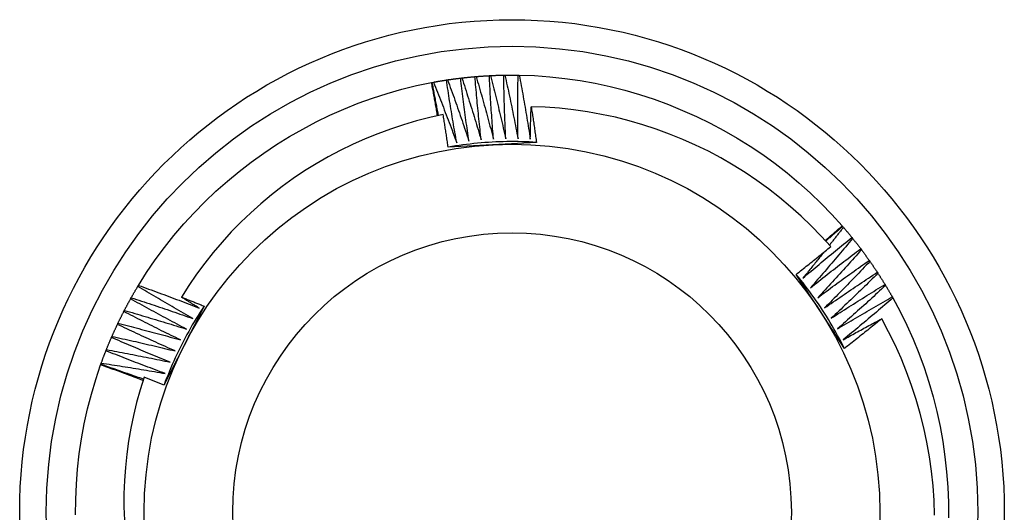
# Model space of a CAD drawing. Header units: inches. Extents: x 3 to 173, y 3 to 113.
# Tile 16 of 59: x 96.564 to 96.913, y 46.219 to 46.393. Entities that reach past the tile are written whole.
import ezdxf

# ---------------------------------------------------------------- set-up
doc = ezdxf.new("R2010")
doc.units = ezdxf.units.IN
doc.header["$LTSCALE"] = 10.4
doc.header["$MEASUREMENT"] = 0
doc.layers.add('Visible Edges(ANSI)', color=7, linetype='Continuous', lineweight=25)
doc.layers.add('Visible Tangent Edges(ANSI)', color=7, linetype='Continuous', lineweight=25)

msp = doc.modelspace()

# ---------------------------------------------------------------- linework, layer by layer
at = {"layer": 'Visible Edges(ANSI)'}
for p, q in [((96.73059, 46.37363), (96.731, 46.37365)), ((96.73568, 46.37381), (96.73609, 46.37382)), ((96.74077, 46.37382), (96.74118, 46.37382)), ((96.71014, 46.37119), (96.71039, 46.37124)), ((96.71039, 46.37124), (96.71079, 46.37132)), ((96.71541, 46.37209), (96.71582, 46.37215)), ((96.72045, 46.37277), (96.72086, 46.37282)), ((96.72551, 46.37328), (96.72592, 46.37332)), ((96.73172, 46.3492), (96.716, 46.34835)), ((96.74727, 46.35003), (96.73172, 46.3492)), ((96.85541, 46.32051), (96.85558, 46.32032)), ((96.85558, 46.32032), (96.85585, 46.32001)), ((96.85885, 46.31642), (96.8591, 46.3161)), ((96.86198, 46.31241), (96.86223, 46.31208)), ((96.86498, 46.3083), (96.86521, 46.30796)), ((96.86784, 46.30409), (96.86807, 46.30374)), ((96.84771, 46.29018), (96.83912, 46.30337)), ((96.60625, 46.29913), (96.60646, 46.29948)), ((96.87056, 46.29979), (96.87078, 46.29944)), ((96.60369, 46.29473), (96.60389, 46.29509)), ((96.87314, 46.2954), (96.87334, 46.29504)), ((96.60128, 46.29025), (96.60147, 46.29062)), ((96.62967, 46.29214), (96.62262, 46.27825)), ((96.8562, 46.27713), (96.84771, 46.29018)), ((96.59902, 46.28569), (96.5992, 46.28606)), ((96.59691, 46.28106), (96.59707, 46.28144)), ((96.59495, 46.27637), (96.5951, 46.27675)), ((96.62262, 46.27825), (96.61549, 46.26422)), ((96.59306, 46.27137), (96.59315, 46.2716)), ((96.59315, 46.27161), (96.59329, 46.27199))]:
    msp.add_line(p, q, dxfattribs=at)
at = {"layer": 'Visible Edges(ANSI)', "flags": 128}
for points in [[(96.72592, 46.37332), (96.72612, 46.37333), (96.72631, 46.37335), (96.72651, 46.37337), (96.7267, 46.37338), (96.7269, 46.3734), (96.72709, 46.37341), (96.72728, 46.37342), (96.72748, 46.37344), (96.72767, 46.37345), (96.72787, 46.37347), (96.72806, 46.37348), (96.72826, 46.37349), (96.72845, 46.3735), (96.72865, 46.37352), (96.72884, 46.37353), (96.72903, 46.37354), (96.72923, 46.37355), (96.72942, 46.37356), (96.72962, 46.37358), (96.72981, 46.37359), (96.73001, 46.3736), (96.7302, 46.37361), (96.7304, 46.37362), (96.73059, 46.37363)], [(96.73204, 46.35119), (96.73196, 46.35212), (96.73189, 46.35306), (96.73182, 46.35399), (96.73175, 46.35493), (96.73168, 46.35586), (96.73161, 46.3568), (96.73155, 46.35773), (96.73148, 46.35866), (96.73142, 46.3596), (96.73135, 46.36053), (96.73129, 46.36147), (96.73123, 46.3624), (96.73117, 46.36334), (96.73111, 46.36427), (96.73105, 46.36521), (96.731, 46.36614), (96.73094, 46.36708), (96.73089, 46.36802), (96.73084, 46.36895), (96.73079, 46.36989), (96.73074, 46.37082), (96.73069, 46.37176), (96.73064, 46.3727), (96.73059, 46.37363)], [(96.731, 46.37365), (96.7312, 46.37366), (96.73139, 46.37367), (96.73159, 46.37368), (96.73178, 46.37369), (96.73198, 46.3737), (96.73217, 46.37371), (96.73237, 46.37371), (96.73256, 46.37372), (96.73276, 46.37373), (96.73295, 46.37374), (96.73314, 46.37374), (96.73334, 46.37375), (96.73353, 46.37376), (96.73373, 46.37376), (96.73392, 46.37377), (96.73412, 46.37377), (96.73431, 46.37378), (96.73451, 46.37378), (96.7347, 46.37379), (96.7349, 46.37379), (96.73509, 46.3738), (96.73529, 46.3738), (96.73548, 46.3738), (96.73568, 46.37381)], [(96.731, 46.37365), (96.73124, 46.37273), (96.73148, 46.3718), (96.73171, 46.37087), (96.73195, 46.36995), (96.73218, 46.36902), (96.73241, 46.36809), (96.73264, 46.36716), (96.73287, 46.36623), (96.7331, 46.36531), (96.73333, 46.36438), (96.73355, 46.36345), (96.73378, 46.36252), (96.734, 46.36159), (96.73422, 46.36066), (96.73444, 46.35973), (96.73466, 46.3588), (96.73488, 46.35786), (96.7351, 46.35693), (96.73532, 46.356), (96.73553, 46.35507), (96.73575, 46.35414), (96.73596, 46.3532), (96.73617, 46.35227), (96.73638, 46.35134)], [(96.73638, 46.35134), (96.73634, 46.35227), (96.7363, 46.35321), (96.73626, 46.35414), (96.73622, 46.35508), (96.73618, 46.35602), (96.73614, 46.35695), (96.73611, 46.35789), (96.73607, 46.35882), (96.73604, 46.35976), (96.73601, 46.3607), (96.73598, 46.36163), (96.73595, 46.36257), (96.73592, 46.36351), (96.73589, 46.36444), (96.73586, 46.36538), (96.73584, 46.36632), (96.73581, 46.36725), (96.73579, 46.36819), (96.73577, 46.36913), (96.73575, 46.37006), (96.73573, 46.371), (96.73571, 46.37194), (96.73569, 46.37287), (96.73568, 46.37381)], [(96.73609, 46.37382), (96.73628, 46.37382), (96.73648, 46.37382), (96.73667, 46.37383), (96.73687, 46.37383), (96.73706, 46.37383), (96.73726, 46.37383), (96.73745, 46.37383), (96.73765, 46.37384), (96.73784, 46.37384), (96.73804, 46.37384), (96.73823, 46.37384), (96.73843, 46.37384), (96.73862, 46.37384), (96.73882, 46.37384), (96.73901, 46.37384), (96.73921, 46.37384), (96.7394, 46.37384), (96.7396, 46.37383), (96.73979, 46.37383), (96.73999, 46.37383), (96.74018, 46.37383), (96.74038, 46.37383), (96.74057, 46.37382), (96.74077, 46.37382)], [(96.73609, 46.37382), (96.7363, 46.37289), (96.7365, 46.37195), (96.73671, 46.37102), (96.73691, 46.37008), (96.73711, 46.36915), (96.73731, 46.36821), (96.73751, 46.36728), (96.73771, 46.36634), (96.73791, 46.36541), (96.73811, 46.36447), (96.7383, 46.36354), (96.73849, 46.3626), (96.73869, 46.36166), (96.73888, 46.36072), (96.73907, 46.35979), (96.73926, 46.35885), (96.73945, 46.35791), (96.73963, 46.35697), (96.73982, 46.35603), (96.74001, 46.3551), (96.74019, 46.35416), (96.74037, 46.35322), (96.74055, 46.35228), (96.74073, 46.35134)], [(96.74073, 46.35134), (96.74072, 46.35227), (96.74071, 46.35321), (96.7407, 46.35415), (96.74069, 46.35508), (96.74068, 46.35602), (96.74068, 46.35696), (96.74067, 46.35789), (96.74067, 46.35883), (96.74067, 46.35977), (96.74066, 46.36071), (96.74066, 46.36164), (96.74066, 46.36258), (96.74067, 46.36352), (96.74067, 46.36445), (96.74067, 46.36539), (96.74068, 46.36633), (96.74069, 46.36726), (96.74069, 46.3682), (96.7407, 46.36914), (96.74071, 46.37008), (96.74072, 46.37101), (96.74074, 46.37195), (96.74075, 46.37289), (96.74077, 46.37382)], [(96.74118, 46.37382), (96.74658, 46.37363), (96.75198, 46.37324), (96.75735, 46.37266), (96.7627, 46.37189), (96.76802, 46.37093), (96.7733, 46.36978), (96.77854, 46.36846), (96.78373, 46.36695), (96.78887, 46.36526), (96.79394, 46.3634), (96.79895, 46.36136), (96.80389, 46.35916), (96.80875, 46.35679), (96.81353, 46.35426), (96.81822, 46.35156), (96.82281, 46.34871), (96.82731, 46.3457), (96.83169, 46.34254), (96.83596, 46.33923), (96.84011, 46.33577), (96.84414, 46.33216), (96.84804, 46.32842), (96.8518, 46.32453), (96.85542, 46.32051)], [(96.74118, 46.37382), (96.74135, 46.37288), (96.74153, 46.37194), (96.7417, 46.371), (96.74188, 46.37006), (96.74205, 46.36912), (96.74222, 46.36818), (96.74239, 46.36723), (96.74255, 46.36629), (96.74272, 46.36535), (96.74289, 46.36441), (96.74305, 46.36347), (96.74321, 46.36252), (96.74338, 46.36158), (96.74354, 46.36064), (96.7437, 46.3597), (96.74385, 46.35875), (96.74401, 46.35781), (96.74417, 46.35686), (96.74432, 46.35592), (96.74448, 46.35498), (96.74463, 46.35403), (96.74478, 46.35309), (96.74493, 46.35214), (96.74508, 46.3512)], [(96.60646, 46.29948), (96.60936, 46.30405), (96.61241, 46.30851), (96.61562, 46.31286), (96.61899, 46.31709), (96.6225, 46.32119), (96.62616, 46.32518), (96.62995, 46.32903), (96.63387, 46.33275), (96.63792, 46.33633), (96.64209, 46.33977), (96.64638, 46.34307), (96.65077, 46.34622), (96.65527, 46.34923), (96.65987, 46.35207), (96.66457, 46.35476), (96.66935, 46.35728), (96.67421, 46.35964), (96.67915, 46.36183), (96.68417, 46.36385), (96.68925, 46.36569), (96.69439, 46.36734), (96.69959, 46.36882), (96.70484, 46.3701), (96.71014, 46.3712)], [(96.71228, 46.35943), (96.71219, 46.35992), (96.71211, 46.36042), (96.71202, 46.36091), (96.71194, 46.3614), (96.71185, 46.36189), (96.71176, 46.36238), (96.71168, 46.36287), (96.71159, 46.36336), (96.7115, 46.36385), (96.71141, 46.36434), (96.71132, 46.36483), (96.71123, 46.36532), (96.71115, 46.36581), (96.71106, 46.3663), (96.71097, 46.36679), (96.71088, 46.36728), (96.71078, 46.36777), (96.71069, 46.36826), (96.7106, 46.36875), (96.71051, 46.36924), (96.71042, 46.36973), (96.71033, 46.37022), (96.71023, 46.37071), (96.71014, 46.3712)], [(96.71263, 46.35951), (96.71254, 46.36), (96.71244, 46.36049), (96.71234, 46.36097), (96.71225, 46.36146), (96.71215, 46.36195), (96.71205, 46.36244), (96.71196, 46.36293), (96.71186, 46.36342), (96.71177, 46.3639), (96.71168, 46.36439), (96.71158, 46.36488), (96.71149, 46.36537), (96.71139, 46.36586), (96.7113, 46.36635), (96.71121, 46.36684), (96.71112, 46.36733), (96.71103, 46.36782), (96.71093, 46.36831), (96.71084, 46.3688), (96.71075, 46.36928), (96.71066, 46.36977), (96.71057, 46.37026), (96.71048, 46.37075), (96.71039, 46.37124)], [(96.71079, 46.37132), (96.71099, 46.37135), (96.71118, 46.37139), (96.71137, 46.37142), (96.71156, 46.37146), (96.71175, 46.37149), (96.71195, 46.37152), (96.71214, 46.37156), (96.71233, 46.37159), (96.71252, 46.37162), (96.71271, 46.37166), (96.71291, 46.37169), (96.7131, 46.37172), (96.71329, 46.37175), (96.71348, 46.37178), (96.71368, 46.37181), (96.71387, 46.37185), (96.71406, 46.37188), (96.71425, 46.37191), (96.71445, 46.37194), (96.71464, 46.37197), (96.71483, 46.372), (96.71502, 46.37203), (96.71522, 46.37206), (96.71541, 46.37209)], [(96.71079, 46.37132), (96.71115, 46.37043), (96.71151, 46.36954), (96.71186, 46.36866), (96.71222, 46.36777), (96.71257, 46.36688), (96.71292, 46.36599), (96.71327, 46.3651), (96.71362, 46.36421), (96.71397, 46.36332), (96.71432, 46.36243), (96.71466, 46.36154), (96.71501, 46.36064), (96.71535, 46.35975), (96.71569, 46.35886), (96.71603, 46.35796), (96.71638, 46.35707), (96.71671, 46.35618), (96.71705, 46.35528), (96.71739, 46.35438), (96.71773, 46.35349), (96.71806, 46.35259), (96.7184, 46.3517), (96.71873, 46.3508), (96.71906, 46.3499)], [(96.71906, 46.3499), (96.71889, 46.35082), (96.71873, 46.35174), (96.71857, 46.35267), (96.7184, 46.35359), (96.71824, 46.35451), (96.71808, 46.35544), (96.71793, 46.35636), (96.71777, 46.35728), (96.71761, 46.35821), (96.71746, 46.35913), (96.7173, 46.36005), (96.71715, 46.36098), (96.717, 46.3619), (96.71685, 46.36283), (96.7167, 46.36375), (96.71655, 46.36468), (96.7164, 46.3656), (96.71626, 46.36653), (96.71611, 46.36746), (96.71597, 46.36838), (96.71583, 46.36931), (96.71569, 46.37024), (96.71555, 46.37116), (96.71541, 46.37209)], [(96.71582, 46.37215), (96.71601, 46.37218), (96.7162, 46.37221), (96.71639, 46.37224), (96.71659, 46.37226), (96.71678, 46.37229), (96.71697, 46.37232), (96.71717, 46.37235), (96.71736, 46.37237), (96.71755, 46.3724), (96.71774, 46.37242), (96.71794, 46.37245), (96.71813, 46.37248), (96.71832, 46.3725), (96.71852, 46.37253), (96.71871, 46.37255), (96.7189, 46.37258), (96.7191, 46.3726), (96.71929, 46.37263), (96.71948, 46.37265), (96.71968, 46.37267), (96.71987, 46.3727), (96.72006, 46.37272), (96.72026, 46.37274), (96.72045, 46.37277)], [(96.71582, 46.37215), (96.71614, 46.37125), (96.71647, 46.37035), (96.71679, 46.36945), (96.71712, 46.36856), (96.71744, 46.36766), (96.71776, 46.36675), (96.71809, 46.36585), (96.71841, 46.36495), (96.71872, 46.36405), (96.71904, 46.36315), (96.71936, 46.36225), (96.71967, 46.36134), (96.71999, 46.36044), (96.7203, 46.35954), (96.72061, 46.35863), (96.72092, 46.35773), (96.72123, 46.35682), (96.72154, 46.35592), (96.72185, 46.35501), (96.72216, 46.3541), (96.72246, 46.3532), (96.72277, 46.35229), (96.72307, 46.35138), (96.72337, 46.35047)], [(96.72337, 46.35047), (96.72324, 46.3514), (96.7231, 46.35233), (96.72297, 46.35325), (96.72284, 46.35418), (96.72271, 46.35511), (96.72258, 46.35604), (96.72245, 46.35697), (96.72232, 46.35789), (96.7222, 46.35882), (96.72207, 46.35975), (96.72195, 46.36068), (96.72183, 46.36161), (96.72171, 46.36254), (96.72159, 46.36347), (96.72147, 46.3644), (96.72135, 46.36533), (96.72123, 46.36626), (96.72112, 46.36719), (96.721, 46.36812), (96.72089, 46.36905), (96.72078, 46.36998), (96.72067, 46.37091), (96.72056, 46.37184), (96.72045, 46.37277)], [(96.72086, 46.37282), (96.72105, 46.37284), (96.72125, 46.37286), (96.72144, 46.37288), (96.72164, 46.37291), (96.72183, 46.37293), (96.72202, 46.37295), (96.72222, 46.37297), (96.72241, 46.37299), (96.7226, 46.37301), (96.7228, 46.37303), (96.72299, 46.37305), (96.72319, 46.37307), (96.72338, 46.37309), (96.72357, 46.37311), (96.72377, 46.37312), (96.72396, 46.37314), (96.72416, 46.37316), (96.72435, 46.37318), (96.72454, 46.3732), (96.72474, 46.37321), (96.72493, 46.37323), (96.72513, 46.37325), (96.72532, 46.37326), (96.72551, 46.37328)], [(96.72086, 46.37282), (96.72116, 46.37191), (96.72146, 46.371), (96.72175, 46.37009), (96.72205, 46.36918), (96.72234, 46.36827), (96.72263, 46.36736), (96.72292, 46.36645), (96.72321, 46.36554), (96.7235, 46.36463), (96.72379, 46.36371), (96.72408, 46.3628), (96.72436, 46.36189), (96.72465, 46.36098), (96.72493, 46.36006), (96.72521, 46.35915), (96.72549, 46.35823), (96.72577, 46.35732), (96.72605, 46.3564), (96.72633, 46.35549), (96.7266, 46.35457), (96.72688, 46.35366), (96.72715, 46.35274), (96.72743, 46.35182), (96.7277, 46.3509)], [(96.7277, 46.3509), (96.72759, 46.35183), (96.72749, 46.35277), (96.72739, 46.3537), (96.72729, 46.35463), (96.72719, 46.35556), (96.72709, 46.35649), (96.72699, 46.35742), (96.72689, 46.35835), (96.7268, 46.35929), (96.72671, 46.36022), (96.72661, 46.36115), (96.72652, 46.36208), (96.72643, 46.36302), (96.72634, 46.36395), (96.72625, 46.36488), (96.72617, 46.36581), (96.72608, 46.36675), (96.726, 46.36768), (96.72591, 46.36861), (96.72583, 46.36955), (96.72575, 46.37048), (96.72567, 46.37142), (96.72559, 46.37235), (96.72551, 46.37328)], [(96.72592, 46.37332), (96.72619, 46.3724), (96.72646, 46.37148), (96.72672, 46.37056), (96.72699, 46.36965), (96.72725, 46.36873), (96.72751, 46.36781), (96.72778, 46.36689), (96.72804, 46.36597), (96.72829, 46.36505), (96.72855, 46.36412), (96.72881, 46.3632), (96.72906, 46.36228), (96.72932, 46.36136), (96.72957, 46.36044), (96.72982, 46.35951), (96.73007, 46.35859), (96.73032, 46.35767), (96.73057, 46.35674), (96.73082, 46.35582), (96.73106, 46.35489), (96.73131, 46.35397), (96.73155, 46.35304), (96.7318, 46.35212), (96.73204, 46.35119)], [(96.71427, 46.35985), (96.70954, 46.35881), (96.70486, 46.35762), (96.70022, 46.35627), (96.69563, 46.35476), (96.69109, 46.3531), (96.68661, 46.35128), (96.6822, 46.34931), (96.67785, 46.34719), (96.67357, 46.34492), (96.66937, 46.3425), (96.66525, 46.33994), (96.66123, 46.33724), (96.65731, 46.33441), (96.65349, 46.33145), (96.64977, 46.32836), (96.64617, 46.32514), (96.64267, 46.32181), (96.6393, 46.31835), (96.63604, 46.31478), (96.6329, 46.31109), (96.62989, 46.30729), (96.62701, 46.30339), (96.62427, 46.2994), (96.62168, 46.29531)], [(96.716, 46.34835), (96.71594, 46.34883), (96.71587, 46.34931), (96.7158, 46.34979), (96.71573, 46.35027), (96.71566, 46.35075), (96.71559, 46.35123), (96.71552, 46.35171), (96.71545, 46.35219), (96.71538, 46.35267), (96.7153, 46.35315), (96.71523, 46.35363), (96.71516, 46.3541), (96.71509, 46.35458), (96.71501, 46.35506), (96.71494, 46.35554), (96.71487, 46.35602), (96.71479, 46.3565), (96.71472, 46.35698), (96.71465, 46.35746), (96.71457, 46.35794), (96.7145, 46.35841), (96.71442, 46.35889), (96.71435, 46.35937), (96.71427, 46.35985)], [(96.74508, 46.3512), (96.74509, 46.35167), (96.7451, 46.35215), (96.74511, 46.35263), (96.74512, 46.3531), (96.74513, 46.35358), (96.74514, 46.35405), (96.74515, 46.35453), (96.74516, 46.35501), (96.74517, 46.35548), (96.74519, 46.35596), (96.7452, 46.35644), (96.74521, 46.35691), (96.74522, 46.35739), (96.74524, 46.35787), (96.74525, 46.35834), (96.74526, 46.35882), (96.74528, 46.3593), (96.74529, 46.35977), (96.74531, 46.36025), (96.74532, 46.36072), (96.74534, 46.3612), (96.74535, 46.36168), (96.74537, 46.36215), (96.74539, 46.36263)], [(96.85137, 46.3132), (96.848, 46.3169), (96.8445, 46.32049), (96.84088, 46.32396), (96.83715, 46.3273), (96.83329, 46.33052), (96.82933, 46.3336), (96.82525, 46.33655), (96.82109, 46.33936), (96.81683, 46.34201), (96.81249, 46.34452), (96.80807, 46.34687), (96.80357, 46.34907), (96.79899, 46.35111), (96.79435, 46.35299), (96.78964, 46.35471), (96.78488, 46.35627), (96.78005, 46.35767), (96.77517, 46.3589), (96.77026, 46.35995), (96.76533, 46.36083), (96.76036, 46.36154), (96.75538, 46.36208), (96.75039, 46.36244), (96.74539, 46.36263)], [(96.74539, 46.36263), (96.74547, 46.36211), (96.74555, 46.36158), (96.74563, 46.36106), (96.74572, 46.36053), (96.7458, 46.36001), (96.74588, 46.35948), (96.74596, 46.35896), (96.74604, 46.35843), (96.74612, 46.35791), (96.7462, 46.35738), (96.74628, 46.35686), (96.74635, 46.35633), (96.74643, 46.35581), (96.74651, 46.35528), (96.74659, 46.35476), (96.74667, 46.35423), (96.74674, 46.35371), (96.74682, 46.35318), (96.74689, 46.35266), (96.74697, 46.35213), (96.74705, 46.35161), (96.74712, 46.35108), (96.7472, 46.35056), (96.74727, 46.35003)], [(96.74727, 46.35003), (96.74596, 46.35011), (96.74466, 46.35017), (96.74335, 46.35023), (96.74204, 46.35027), (96.74074, 46.35029), (96.73943, 46.35031), (96.73812, 46.35031), (96.73681, 46.35029), (96.73551, 46.35027), (96.7342, 46.35023), (96.73289, 46.35018), (96.73159, 46.35011), (96.73028, 46.35004), (96.72898, 46.34995), (96.72767, 46.34984), (96.72637, 46.34973), (96.72507, 46.3496), (96.72377, 46.34946), (96.72247, 46.3493), (96.72117, 46.34913), (96.71988, 46.34895), (96.71858, 46.34876), (96.71729, 46.34856), (96.716, 46.34834)], [(96.84943, 46.31535), (96.84968, 46.31557), (96.84993, 46.31578), (96.85018, 46.316), (96.85043, 46.31621), (96.85068, 46.31642), (96.85093, 46.31664), (96.85118, 46.31685), (96.85143, 46.31707), (96.85168, 46.31728), (96.85193, 46.3175), (96.85218, 46.31771), (96.85243, 46.31793), (96.85268, 46.31814), (96.85293, 46.31836), (96.85318, 46.31857), (96.85343, 46.31879), (96.85368, 46.319), (96.85393, 46.31922), (96.85417, 46.31943), (96.85442, 46.31965), (96.85467, 46.31987), (96.85492, 46.32008), (96.85517, 46.3203), (96.85542, 46.32051)], [(96.84962, 46.31515), (96.84987, 46.31536), (96.85012, 46.31558), (96.85037, 46.3158), (96.85061, 46.31601), (96.85086, 46.31623), (96.85111, 46.31645), (96.85136, 46.31666), (96.8516, 46.31688), (96.85185, 46.31709), (96.8521, 46.31731), (96.85235, 46.31753), (96.8526, 46.31774), (96.85284, 46.31796), (96.85309, 46.31817), (96.85334, 46.31839), (96.85359, 46.3186), (96.85384, 46.31882), (96.85409, 46.31903), (96.85434, 46.31925), (96.85458, 46.31946), (96.85483, 46.31968), (96.85508, 46.31989), (96.85533, 46.32011), (96.85558, 46.32032)], [(96.85585, 46.32001), (96.85565, 46.31975), (96.85544, 46.31948), (96.85524, 46.31922), (96.85503, 46.31896), (96.85483, 46.31869), (96.85462, 46.31843), (96.85442, 46.31817), (96.85421, 46.3179), (96.85401, 46.31764), (96.8538, 46.31738), (96.8536, 46.31711), (96.85339, 46.31685), (96.85319, 46.31659), (96.85298, 46.31633), (96.85278, 46.31606), (96.85257, 46.3158), (96.85237, 46.31554), (96.85216, 46.31528), (96.85195, 46.31501), (96.85175, 46.31475), (96.85154, 46.31449), (96.85133, 46.31423), (96.85113, 46.31397), (96.85092, 46.31371)], [(96.85585, 46.32001), (96.85598, 46.31986), (96.8561, 46.31971), (96.85623, 46.31957), (96.85636, 46.31942), (96.85648, 46.31927), (96.85661, 46.31912), (96.85673, 46.31897), (96.85686, 46.31882), (96.85699, 46.31867), (96.85711, 46.31852), (96.85724, 46.31837), (96.85736, 46.31822), (96.85748, 46.31807), (96.85761, 46.31792), (96.85773, 46.31777), (96.85786, 46.31762), (96.85798, 46.31747), (96.8581, 46.31732), (96.85823, 46.31717), (96.85835, 46.31702), (96.85847, 46.31687), (96.8586, 46.31672), (96.85872, 46.31657), (96.85884, 46.31642)], [(96.84153, 46.30207), (96.84225, 46.30267), (96.84296, 46.30328), (96.84367, 46.30389), (96.84439, 46.30449), (96.8451, 46.3051), (96.84582, 46.3057), (96.84654, 46.3063), (96.84725, 46.30691), (96.84797, 46.30751), (96.84869, 46.30811), (96.84941, 46.30871), (96.85013, 46.30931), (96.85085, 46.3099), (96.85158, 46.3105), (96.8523, 46.3111), (96.85302, 46.31169), (96.85375, 46.31228), (96.85448, 46.31288), (96.8552, 46.31347), (96.85593, 46.31406), (96.85666, 46.31465), (96.85739, 46.31524), (96.85811, 46.31583), (96.85885, 46.31642)], [(96.8591, 46.3161), (96.85849, 46.31536), (96.85788, 46.31462), (96.85727, 46.31389), (96.85666, 46.31316), (96.85604, 46.31242), (96.85543, 46.31169), (96.85481, 46.31096), (96.8542, 46.31023), (96.85358, 46.3095), (96.85296, 46.30877), (96.85234, 46.30804), (96.85172, 46.30731), (96.8511, 46.30658), (96.85048, 46.30586), (96.84985, 46.30513), (96.84923, 46.30441), (96.84861, 46.30368), (96.84798, 46.30296), (96.84735, 46.30224), (96.84672, 46.30151), (96.8461, 46.30079), (96.84547, 46.30007), (96.84483, 46.29935), (96.8442, 46.29863)], [(96.8591, 46.3161), (96.85923, 46.31594), (96.85935, 46.31579), (96.85947, 46.31564), (96.85959, 46.31549), (96.85971, 46.31534), (96.85983, 46.31518), (96.85995, 46.31503), (96.86007, 46.31488), (96.86019, 46.31472), (96.86031, 46.31457), (96.86043, 46.31442), (96.86055, 46.31426), (96.86067, 46.31411), (96.86079, 46.31395), (96.86091, 46.3138), (96.86103, 46.31365), (96.86115, 46.31349), (96.86127, 46.31334), (96.86139, 46.31318), (96.8615, 46.31303), (96.86162, 46.31287), (96.86174, 46.31272), (96.86186, 46.31256), (96.86197, 46.31241)], [(96.83912, 46.30337), (96.83963, 46.30378), (96.84015, 46.30418), (96.84066, 46.30459), (96.84117, 46.30499), (96.84169, 46.3054), (96.8422, 46.3058), (96.84271, 46.30621), (96.84323, 46.30662), (96.84374, 46.30703), (96.84425, 46.30743), (96.84476, 46.30784), (96.84527, 46.30825), (96.84578, 46.30866), (96.84629, 46.30907), (96.8468, 46.30948), (96.84731, 46.30989), (96.84782, 46.31031), (96.84833, 46.31072), (96.84883, 46.31113), (96.84934, 46.31154), (96.84985, 46.31196), (96.85036, 46.31237), (96.85086, 46.31278), (96.85137, 46.3132)], [(96.84895, 46.31122), (96.84865, 46.31084), (96.84834, 46.31046), (96.84803, 46.31007), (96.84773, 46.30969), (96.84742, 46.30931), (96.84711, 46.30892), (96.8468, 46.30854), (96.84649, 46.30816), (96.84619, 46.30778), (96.84588, 46.3074), (96.84557, 46.30701), (96.84526, 46.30663), (96.84495, 46.30625), (96.84464, 46.30587), (96.84433, 46.30549), (96.84402, 46.30511), (96.84371, 46.30473), (96.8434, 46.30435), (96.84309, 46.30396), (96.84278, 46.30358), (96.84247, 46.3032), (96.84216, 46.30282), (96.84185, 46.30244), (96.84153, 46.30207)], [(96.8442, 46.29863), (96.84494, 46.29922), (96.84567, 46.2998), (96.8464, 46.30038), (96.84714, 46.30097), (96.84787, 46.30155), (96.84861, 46.30213), (96.84934, 46.30271), (96.85008, 46.30328), (96.85082, 46.30386), (96.85156, 46.30444), (96.8523, 46.30501), (96.85304, 46.30559), (96.85378, 46.30616), (96.85452, 46.30673), (96.85526, 46.3073), (96.85601, 46.30787), (96.85675, 46.30844), (96.85749, 46.30901), (96.85824, 46.30958), (96.85899, 46.31015), (96.85973, 46.31071), (96.86048, 46.31128), (96.86123, 46.31184), (96.86198, 46.31241)], [(96.86223, 46.31208), (96.86159, 46.31136), (96.86096, 46.31065), (96.86032, 46.30993), (96.85968, 46.30922), (96.85905, 46.30851), (96.85841, 46.3078), (96.85777, 46.30708), (96.85713, 46.30637), (96.85649, 46.30566), (96.85585, 46.30496), (96.8552, 46.30425), (96.85456, 46.30354), (96.85391, 46.30283), (96.85327, 46.30213), (96.85262, 46.30142), (96.85197, 46.30072), (96.85132, 46.30002), (96.85068, 46.29931), (96.85002, 46.29861), (96.84937, 46.29791), (96.84872, 46.29721), (96.84807, 46.29651), (96.84741, 46.29581), (96.84676, 46.29511)], [(96.86223, 46.31208), (96.86234, 46.31192), (96.86246, 46.31177), (96.86258, 46.31161), (96.86269, 46.31145), (96.86281, 46.3113), (96.86292, 46.31114), (96.86304, 46.31098), (96.86316, 46.31083), (96.86327, 46.31067), (96.86339, 46.31051), (96.8635, 46.31035), (96.86362, 46.3102), (96.86373, 46.31004), (96.86384, 46.30988), (96.86396, 46.30972), (96.86407, 46.30957), (96.86419, 46.30941), (96.8643, 46.30925), (96.86441, 46.30909), (96.86452, 46.30893), (96.86464, 46.30877), (96.86475, 46.30861), (96.86486, 46.30845), (96.86497, 46.30829)], [(96.84676, 46.29511), (96.84751, 46.29567), (96.84826, 46.29623), (96.84901, 46.29679), (96.84977, 46.29735), (96.85052, 46.29791), (96.85127, 46.29846), (96.85203, 46.29902), (96.85279, 46.29957), (96.85354, 46.30012), (96.8543, 46.30067), (96.85506, 46.30122), (96.85582, 46.30177), (96.85658, 46.30232), (96.85734, 46.30287), (96.8581, 46.30342), (96.85886, 46.30396), (96.85962, 46.30451), (96.86038, 46.30505), (96.86115, 46.30559), (96.86191, 46.30614), (96.86268, 46.30668), (96.86344, 46.30722), (96.86421, 46.30776), (96.86498, 46.3083)], [(96.86521, 46.30796), (96.86456, 46.30726), (96.8639, 46.30657), (96.86324, 46.30588), (96.86258, 46.30519), (96.86192, 46.30449), (96.86126, 46.3038), (96.8606, 46.30311), (96.85993, 46.30243), (96.85927, 46.30174), (96.8586, 46.30105), (96.85794, 46.30036), (96.85727, 46.29968), (96.8566, 46.29899), (96.85593, 46.29831), (96.85526, 46.29763), (96.85459, 46.29694), (96.85392, 46.29626), (96.85325, 46.29558), (96.85258, 46.2949), (96.8519, 46.29422), (96.85123, 46.29354), (96.85055, 46.29287), (96.84988, 46.29219), (96.8492, 46.29151)], [(96.86521, 46.30796), (96.86533, 46.3078), (96.86544, 46.30764), (96.86555, 46.30748), (96.86566, 46.30732), (96.86577, 46.30716), (96.86588, 46.307), (96.86599, 46.30684), (96.8661, 46.30668), (96.86621, 46.30652), (96.86632, 46.30636), (96.86643, 46.30619), (96.86654, 46.30603), (96.86665, 46.30587), (96.86676, 46.30571), (96.86687, 46.30555), (96.86698, 46.30539), (96.86708, 46.30522), (96.86719, 46.30506), (96.8673, 46.3049), (96.86741, 46.30474), (96.86752, 46.30458), (96.86762, 46.30441), (96.86773, 46.30425), (96.86784, 46.30409)], [(96.8492, 46.29151), (96.84997, 46.29205), (96.85074, 46.29258), (96.85151, 46.29312), (96.85228, 46.29365), (96.85305, 46.29418), (96.85382, 46.29471), (96.85459, 46.29524), (96.85537, 46.29577), (96.85614, 46.29629), (96.85692, 46.29682), (96.85769, 46.29735), (96.85847, 46.29787), (96.85925, 46.29839), (96.86002, 46.29892), (96.8608, 46.29944), (96.86158, 46.29996), (96.86236, 46.30048), (96.86314, 46.301), (96.86392, 46.30151), (96.86471, 46.30203), (96.86549, 46.30255), (96.86627, 46.30306), (96.86706, 46.30358), (96.86784, 46.30409)], [(96.8562, 46.27713), (96.85562, 46.2783), (96.85502, 46.27947), (96.85441, 46.28063), (96.8538, 46.28178), (96.85316, 46.28292), (96.85252, 46.28406), (96.85187, 46.28519), (96.8512, 46.28632), (96.85053, 46.28744), (96.84984, 46.28855), (96.84914, 46.28966), (96.84843, 46.29076), (96.84771, 46.29185), (96.84698, 46.29293), (96.84624, 46.29401), (96.84549, 46.29508), (96.84473, 46.29615), (96.84396, 46.2972), (96.84317, 46.29825), (96.84238, 46.29929), (96.84157, 46.30032), (96.84076, 46.30134), (96.83994, 46.30236), (96.8391, 46.30337)], [(96.86807, 46.30374), (96.86739, 46.30307), (96.86671, 46.3024), (96.86602, 46.30173), (96.86534, 46.30106), (96.86466, 46.30039), (96.86398, 46.29972), (96.86329, 46.29905), (96.8626, 46.29839), (96.86192, 46.29772), (96.86123, 46.29706), (96.86054, 46.29639), (96.85985, 46.29573), (96.85916, 46.29507), (96.85847, 46.2944), (96.85778, 46.29374), (96.85709, 46.29308), (96.85639, 46.29242), (96.8557, 46.29177), (96.85501, 46.29111), (96.85431, 46.29045), (96.85361, 46.2898), (96.85291, 46.28914), (96.85222, 46.28849), (96.85152, 46.28783)], [(96.86807, 46.30374), (96.86817, 46.30358), (96.86828, 46.30342), (96.86838, 46.30325), (96.86849, 46.30309), (96.8686, 46.30293), (96.8687, 46.30276), (96.86881, 46.3026), (96.86891, 46.30243), (96.86902, 46.30227), (96.86912, 46.3021), (96.86922, 46.30194), (96.86933, 46.30178), (96.86943, 46.30161), (96.86954, 46.30145), (96.86964, 46.30128), (96.86974, 46.30112), (96.86985, 46.30095), (96.86995, 46.30078), (96.87005, 46.30062), (96.87015, 46.30045), (96.87025, 46.30029), (96.87036, 46.30012), (96.87046, 46.29995), (96.87056, 46.29979)], [(96.60389, 46.29509), (96.60399, 46.29526), (96.60409, 46.29543), (96.60418, 46.2956), (96.60428, 46.29577), (96.60438, 46.29594), (96.60447, 46.29611), (96.60457, 46.29628), (96.60467, 46.29645), (96.60476, 46.29661), (96.60486, 46.29678), (96.60496, 46.29695), (96.60506, 46.29712), (96.60516, 46.29729), (96.60526, 46.29746), (96.60535, 46.29762), (96.60545, 46.29779), (96.60555, 46.29796), (96.60565, 46.29813), (96.60575, 46.29829), (96.60585, 46.29846), (96.60595, 46.29863), (96.60605, 46.2988), (96.60615, 46.29896), (96.60625, 46.29913)], [(96.62565, 46.28775), (96.62483, 46.28821), (96.62402, 46.28868), (96.6232, 46.28914), (96.62239, 46.28961), (96.62158, 46.29007), (96.62077, 46.29054), (96.61995, 46.29101), (96.61914, 46.29148), (96.61833, 46.29195), (96.61752, 46.29242), (96.61672, 46.29289), (96.61591, 46.29337), (96.6151, 46.29384), (96.61429, 46.29432), (96.61349, 46.29479), (96.61268, 46.29527), (96.61187, 46.29575), (96.61107, 46.29623), (96.61026, 46.29671), (96.60946, 46.29719), (96.60866, 46.29768), (96.60785, 46.29816), (96.60705, 46.29865), (96.60625, 46.29913)], [(96.60646, 46.29948), (96.60736, 46.29916), (96.60826, 46.29884), (96.60916, 46.29851), (96.61006, 46.29819), (96.61096, 46.29786), (96.61186, 46.29753), (96.61276, 46.2972), (96.61365, 46.29687), (96.61455, 46.29654), (96.61545, 46.29621), (96.61634, 46.29588), (96.61724, 46.29554), (96.61814, 46.2952), (96.61903, 46.29487), (96.61993, 46.29453), (96.62082, 46.29419), (96.62171, 46.29385), (96.62261, 46.29351), (96.6235, 46.29316), (96.62439, 46.29282), (96.62529, 46.29248), (96.62618, 46.29213), (96.62707, 46.29178), (96.62796, 46.29143)], [(96.85152, 46.28783), (96.8523, 46.28834), (96.85309, 46.28885), (96.85388, 46.28936), (96.85466, 46.28987), (96.85545, 46.29037), (96.85624, 46.29088), (96.85703, 46.29138), (96.85782, 46.29188), (96.85861, 46.29238), (96.85941, 46.29288), (96.8602, 46.29338), (96.86099, 46.29388), (96.86179, 46.29438), (96.86258, 46.29488), (96.86338, 46.29537), (96.86417, 46.29587), (96.86497, 46.29636), (96.86577, 46.29685), (96.86656, 46.29735), (96.86736, 46.29784), (96.86816, 46.29833), (96.86896, 46.29881), (96.86976, 46.2993), (96.87056, 46.29979)], [(96.87078, 46.29944), (96.87008, 46.29879), (96.86937, 46.29814), (96.86867, 46.29749), (96.86797, 46.29684), (96.86726, 46.2962), (96.86656, 46.29555), (96.86585, 46.29491), (96.86514, 46.29426), (96.86443, 46.29362), (96.86373, 46.29298), (96.86302, 46.29234), (96.8623, 46.2917), (96.86159, 46.29106), (96.86088, 46.29042), (96.86017, 46.28978), (96.85945, 46.28914), (96.85874, 46.28851), (96.85802, 46.28787), (96.85731, 46.28724), (96.85659, 46.28661), (96.85587, 46.28597), (96.85515, 46.28534), (96.85443, 46.28471), (96.85371, 46.28408)], [(96.87078, 46.29944), (96.87088, 46.29927), (96.87098, 46.2991), (96.87108, 46.29894), (96.87118, 46.29877), (96.87128, 46.2986), (96.87138, 46.29844), (96.87148, 46.29827), (96.87158, 46.2981), (96.87168, 46.29793), (96.87178, 46.29776), (96.87188, 46.2976), (96.87197, 46.29743), (96.87207, 46.29726), (96.87217, 46.29709), (96.87227, 46.29692), (96.87237, 46.29675), (96.87246, 46.29659), (96.87256, 46.29642), (96.87266, 46.29625), (96.87275, 46.29608), (96.87285, 46.29591), (96.87295, 46.29574), (96.87304, 46.29557), (96.87314, 46.2954)], [(96.60147, 46.29062), (96.60156, 46.29079), (96.60165, 46.29096), (96.60174, 46.29113), (96.60183, 46.29131), (96.60192, 46.29148), (96.60202, 46.29165), (96.60211, 46.29182), (96.6022, 46.292), (96.60229, 46.29217), (96.60238, 46.29234), (96.60247, 46.29251), (96.60257, 46.29268), (96.60266, 46.29285), (96.60275, 46.29302), (96.60285, 46.2932), (96.60294, 46.29337), (96.60303, 46.29354), (96.60313, 46.29371), (96.60322, 46.29388), (96.60332, 46.29405), (96.60341, 46.29422), (96.60351, 46.29439), (96.6036, 46.29456), (96.6037, 46.29473)], [(96.62345, 46.284), (96.62262, 46.28443), (96.62179, 46.28487), (96.62097, 46.28531), (96.62014, 46.28574), (96.61931, 46.28618), (96.61848, 46.28662), (96.61766, 46.28707), (96.61683, 46.28751), (96.61601, 46.28795), (96.61518, 46.2884), (96.61436, 46.28884), (96.61353, 46.28929), (96.61271, 46.28974), (96.61189, 46.29019), (96.61107, 46.29064), (96.61024, 46.29109), (96.60942, 46.29154), (96.6086, 46.29199), (96.60778, 46.29245), (96.60696, 46.2929), (96.60615, 46.29336), (96.60533, 46.29381), (96.60451, 46.29427), (96.60369, 46.29473)], [(96.60389, 46.29509), (96.6048, 46.2948), (96.60571, 46.2945), (96.60662, 46.29421), (96.60753, 46.29391), (96.60844, 46.29362), (96.60935, 46.29332), (96.61026, 46.29302), (96.61117, 46.29272), (96.61207, 46.29242), (96.61298, 46.29211), (96.61389, 46.29181), (96.6148, 46.2915), (96.6157, 46.2912), (96.61661, 46.29089), (96.61751, 46.29058), (96.61842, 46.29027), (96.61932, 46.28996), (96.62023, 46.28965), (96.62113, 46.28934), (96.62203, 46.28902), (96.62294, 46.28871), (96.62384, 46.28839), (96.62474, 46.28807), (96.62565, 46.28775)], [(96.62168, 46.29531), (96.62201, 46.29518), (96.62235, 46.29505), (96.62268, 46.29492), (96.62301, 46.29479), (96.62335, 46.29466), (96.62368, 46.29453), (96.62401, 46.2944), (96.62435, 46.29427), (96.62468, 46.29413), (96.62501, 46.294), (96.62535, 46.29387), (96.62568, 46.29374), (96.62601, 46.29361), (96.62635, 46.29347), (96.62668, 46.29334), (96.62701, 46.29321), (96.62735, 46.29307), (96.62768, 46.29294), (96.62801, 46.29281), (96.62834, 46.29267), (96.62868, 46.29254), (96.62901, 46.29241), (96.62934, 46.29227), (96.62967, 46.29214)], [(96.62796, 46.29143), (96.6277, 46.29159), (96.62744, 46.29175), (96.62717, 46.29191), (96.62691, 46.29208), (96.62665, 46.29224), (96.62639, 46.2924), (96.62613, 46.29256), (96.62586, 46.29272), (96.6256, 46.29288), (96.62534, 46.29304), (96.62508, 46.2932), (96.62482, 46.29337), (96.62455, 46.29353), (96.62429, 46.29369), (96.62403, 46.29385), (96.62377, 46.29401), (96.62351, 46.29418), (96.62325, 46.29434), (96.62299, 46.2945), (96.62272, 46.29466), (96.62246, 46.29482), (96.6222, 46.29499), (96.62194, 46.29515), (96.62168, 46.29531)], [(96.85371, 46.28408), (96.85452, 46.28456), (96.85532, 46.28505), (96.85612, 46.28553), (96.85693, 46.28601), (96.85773, 46.28649), (96.85854, 46.28697), (96.85934, 46.28744), (96.86015, 46.28792), (96.86096, 46.28839), (96.86176, 46.28887), (96.86257, 46.28934), (96.86338, 46.28981), (96.86419, 46.29029), (96.865, 46.29076), (96.86581, 46.29122), (96.86663, 46.29169), (96.86744, 46.29216), (96.86825, 46.29263), (96.86907, 46.29309), (96.86988, 46.29356), (96.87069, 46.29402), (96.87151, 46.29448), (96.87233, 46.29494), (96.87314, 46.2954)], [(96.87334, 46.29504), (96.87262, 46.29442), (96.8719, 46.29379), (96.87118, 46.29317), (96.87045, 46.29254), (96.86972, 46.29192), (96.869, 46.2913), (96.86827, 46.29068), (96.86754, 46.29006), (96.86681, 46.28944), (96.86608, 46.28882), (96.86535, 46.2882), (96.86462, 46.28759), (96.86389, 46.28697), (96.86316, 46.28636), (96.86242, 46.28574), (96.86169, 46.28513), (96.86095, 46.28452), (96.86022, 46.28391), (96.85948, 46.2833), (96.85874, 46.28269), (96.858, 46.28208), (96.85727, 46.28147), (96.85653, 46.28086), (96.85578, 46.28026)], [(96.87334, 46.29504), (96.87591, 46.29028), (96.8783, 46.28543), (96.88051, 46.2805), (96.88254, 46.27549), (96.8844, 46.27042), (96.88607, 46.26528), (96.88757, 46.26009), (96.88889, 46.25484), (96.89003, 46.24956), (96.89098, 46.24423), (96.89175, 46.23888), (96.89235, 46.2335), (96.89275, 46.22811), (96.89298, 46.22271), (96.89302, 46.2173)], [(96.5992, 46.28606), (96.59928, 46.28624), (96.59937, 46.28642), (96.59945, 46.28659), (96.59954, 46.28677), (96.59962, 46.28694), (96.59971, 46.28712), (96.59979, 46.28729), (96.59988, 46.28747), (96.59996, 46.28764), (96.60005, 46.28782), (96.60014, 46.28799), (96.60022, 46.28816), (96.60031, 46.28834), (96.6004, 46.28851), (96.60049, 46.28869), (96.60057, 46.28886), (96.60066, 46.28903), (96.60075, 46.28921), (96.60084, 46.28938), (96.60093, 46.28956), (96.60102, 46.28973), (96.60111, 46.2899), (96.60119, 46.29008), (96.60128, 46.29025)], [(96.62138, 46.28017), (96.62054, 46.28058), (96.6197, 46.28099), (96.61885, 46.2814), (96.61801, 46.28181), (96.61717, 46.28222), (96.61633, 46.28263), (96.61549, 46.28305), (96.61465, 46.28346), (96.61381, 46.28388), (96.61297, 46.2843), (96.61213, 46.28471), (96.6113, 46.28513), (96.61046, 46.28555), (96.60962, 46.28598), (96.60879, 46.2864), (96.60795, 46.28682), (96.60711, 46.28725), (96.60628, 46.28767), (96.60545, 46.2881), (96.60461, 46.28853), (96.60378, 46.28896), (96.60295, 46.28939), (96.60211, 46.28982), (96.60128, 46.29025)], [(96.60147, 46.29062), (96.60239, 46.29035), (96.60331, 46.29009), (96.60423, 46.28983), (96.60515, 46.28956), (96.60606, 46.28929), (96.60698, 46.28902), (96.6079, 46.28875), (96.60882, 46.28848), (96.60973, 46.28821), (96.61065, 46.28794), (96.61157, 46.28767), (96.61248, 46.28739), (96.6134, 46.28711), (96.61431, 46.28684), (96.61523, 46.28656), (96.61614, 46.28628), (96.61706, 46.286), (96.61797, 46.28571), (96.61889, 46.28543), (96.6198, 46.28515), (96.62071, 46.28486), (96.62163, 46.28457), (96.62254, 46.28429), (96.62345, 46.284)], [(96.62967, 46.29214), (96.62895, 46.29105), (96.62824, 46.28995), (96.62754, 46.28884), (96.62686, 46.28773), (96.62618, 46.28661), (96.62551, 46.28549), (96.62486, 46.28435), (96.62422, 46.28322), (96.62358, 46.28207), (96.62296, 46.28092), (96.62236, 46.27976), (96.62176, 46.2786), (96.62117, 46.27743), (96.6206, 46.27625), (96.62004, 46.27507), (96.61948, 46.27389), (96.61895, 46.2727), (96.61842, 46.2715), (96.6179, 46.2703), (96.6174, 46.26909), (96.61691, 46.26788), (96.61643, 46.26666), (96.61596, 46.26544), (96.61551, 46.26421)], [(96.85578, 46.28026), (96.85635, 46.28057), (96.85691, 46.28089), (96.85748, 46.2812), (96.85804, 46.28151), (96.8586, 46.28183), (96.85917, 46.28214), (96.85973, 46.28245), (96.8603, 46.28276), (96.86087, 46.28307), (96.86143, 46.28338), (96.862, 46.28369), (96.86256, 46.284), (96.86313, 46.28431), (96.8637, 46.28462), (96.86427, 46.28493), (96.86483, 46.28524), (96.8654, 46.28554), (96.86597, 46.28585), (96.86654, 46.28615), (96.86711, 46.28646), (96.86768, 46.28676), (96.86825, 46.28707), (96.86882, 46.28737), (96.86939, 46.28768)], [(96.86939, 46.28768), (96.86884, 46.28723), (96.8683, 46.28679), (96.86775, 46.28634), (96.86721, 46.2859), (96.86666, 46.28546), (96.86611, 46.28501), (96.86557, 46.28457), (96.86502, 46.28413), (96.86447, 46.28369), (96.86392, 46.28325), (96.86337, 46.28281), (96.86282, 46.28237), (96.86227, 46.28193), (96.86172, 46.28149), (96.86117, 46.28105), (96.86062, 46.28062), (96.86007, 46.28018), (96.85952, 46.27974), (96.85897, 46.27931), (96.85842, 46.27887), (96.85786, 46.27844), (96.85731, 46.278), (96.85676, 46.27757), (96.8562, 46.27713)], [(96.88811, 46.2182), (96.88792, 46.22338), (96.88755, 46.22856), (96.887, 46.23373), (96.88627, 46.23888), (96.88536, 46.244), (96.88427, 46.24909), (96.88301, 46.25412), (96.88157, 46.2591), (96.87997, 46.26403), (96.87819, 46.2689), (96.87624, 46.2737), (96.87412, 46.27844), (96.87183, 46.2831), (96.86939, 46.28768)], [(96.59707, 46.28144), (96.59715, 46.28162), (96.59723, 46.2818), (96.59731, 46.28197), (96.59739, 46.28215), (96.59747, 46.28233), (96.59755, 46.28251), (96.59763, 46.28269), (96.59771, 46.28286), (96.59779, 46.28304), (96.59787, 46.28322), (96.59795, 46.2834), (96.59803, 46.28357), (96.59811, 46.28375), (96.59819, 46.28393), (96.59828, 46.2841), (96.59836, 46.28428), (96.59844, 46.28446), (96.59852, 46.28463), (96.5986, 46.28481), (96.59869, 46.28499), (96.59877, 46.28516), (96.59885, 46.28534), (96.59894, 46.28551), (96.59902, 46.28569)], [(96.61944, 46.27628), (96.61859, 46.27666), (96.61773, 46.27704), (96.61687, 46.27742), (96.61602, 46.27781), (96.61516, 46.27819), (96.61431, 46.27857), (96.61346, 46.27896), (96.6126, 46.27935), (96.61175, 46.27974), (96.6109, 46.28013), (96.61005, 46.28052), (96.6092, 46.28091), (96.60835, 46.2813), (96.6075, 46.28169), (96.60665, 46.28209), (96.6058, 46.28249), (96.60495, 46.28288), (96.6041, 46.28328), (96.60325, 46.28368), (96.6024, 46.28408), (96.60156, 46.28448), (96.60071, 46.28488), (96.59986, 46.28529), (96.59902, 46.28569)], [(96.5992, 46.28606), (96.60012, 46.28583), (96.60105, 46.2856), (96.60198, 46.28536), (96.6029, 46.28513), (96.60383, 46.28489), (96.60476, 46.28465), (96.60568, 46.28442), (96.60661, 46.28417), (96.60753, 46.28393), (96.60846, 46.28369), (96.60938, 46.28345), (96.61031, 46.2832), (96.61123, 46.28296), (96.61216, 46.28271), (96.61308, 46.28246), (96.614, 46.28221), (96.61493, 46.28196), (96.61585, 46.28171), (96.61677, 46.28146), (96.6177, 46.2812), (96.61862, 46.28095), (96.61954, 46.28069), (96.62046, 46.28043), (96.62138, 46.28017)], [(96.5951, 46.27675), (96.59517, 46.27693), (96.59525, 46.27711), (96.59532, 46.27729), (96.59539, 46.27747), (96.59547, 46.27765), (96.59554, 46.27783), (96.59562, 46.27801), (96.59569, 46.27819), (96.59576, 46.27837), (96.59584, 46.27855), (96.59591, 46.27873), (96.59599, 46.27891), (96.59606, 46.27909), (96.59614, 46.27927), (96.59622, 46.27945), (96.59629, 46.27963), (96.59637, 46.27981), (96.59645, 46.27999), (96.59652, 46.28017), (96.5966, 46.28035), (96.59668, 46.28052), (96.59675, 46.2807), (96.59683, 46.28088), (96.59691, 46.28106)], [(96.61763, 46.27233), (96.61676, 46.27268), (96.61589, 46.27303), (96.61503, 46.27338), (96.61416, 46.27374), (96.61329, 46.27409), (96.61243, 46.27445), (96.61156, 46.27481), (96.61069, 46.27517), (96.60983, 46.27553), (96.60896, 46.27589), (96.6081, 46.27625), (96.60724, 46.27662), (96.60637, 46.27698), (96.60551, 46.27735), (96.60465, 46.27771), (96.60379, 46.27808), (96.60293, 46.27845), (96.60206, 46.27882), (96.6012, 46.27919), (96.60034, 46.27956), (96.59948, 46.27994), (96.59862, 46.28031), (96.59777, 46.28069), (96.59691, 46.28106)], [(96.59707, 46.28144), (96.59801, 46.28124), (96.59894, 46.28104), (96.59988, 46.28083), (96.60081, 46.28063), (96.60174, 46.28042), (96.60268, 46.28021), (96.60361, 46.28), (96.60454, 46.2798), (96.60548, 46.27958), (96.60641, 46.27937), (96.60734, 46.27916), (96.60827, 46.27894), (96.60921, 46.27873), (96.61014, 46.27851), (96.61107, 46.27829), (96.612, 46.27808), (96.61293, 46.27786), (96.61386, 46.27763), (96.61479, 46.27741), (96.61572, 46.27719), (96.61665, 46.27696), (96.61758, 46.27674), (96.61851, 46.27651), (96.61944, 46.27628)], [(96.59329, 46.27199), (96.59335, 46.27218), (96.59342, 46.27236), (96.59349, 46.27254), (96.59356, 46.27272), (96.59362, 46.27291), (96.59369, 46.27309), (96.59376, 46.27327), (96.59383, 46.27346), (96.5939, 46.27364), (96.59396, 46.27382), (96.59403, 46.274), (96.5941, 46.27418), (96.59417, 46.27437), (96.59424, 46.27455), (96.59431, 46.27473), (96.59438, 46.27491), (96.59445, 46.27509), (96.59452, 46.27528), (96.59459, 46.27546), (96.59467, 46.27564), (96.59474, 46.27582), (96.59481, 46.276), (96.59488, 46.27618), (96.59495, 46.27636)], [(96.61595, 46.26832), (96.61507, 46.26864), (96.61419, 46.26896), (96.61331, 46.26929), (96.61243, 46.26961), (96.61155, 46.26994), (96.61068, 46.27027), (96.6098, 46.2706), (96.60892, 46.27093), (96.60805, 46.27126), (96.60717, 46.27159), (96.60629, 46.27193), (96.60542, 46.27226), (96.60454, 46.2726), (96.60367, 46.27293), (96.6028, 46.27327), (96.60192, 46.27361), (96.60105, 46.27395), (96.60018, 46.27429), (96.59931, 46.27464), (96.59843, 46.27498), (96.59756, 46.27532), (96.59669, 46.27567), (96.59582, 46.27602), (96.59495, 46.27637)], [(96.5951, 46.27675), (96.59604, 46.27658), (96.59698, 46.2764), (96.59792, 46.27623), (96.59886, 46.27606), (96.5998, 46.27588), (96.60074, 46.27571), (96.60168, 46.27553), (96.60262, 46.27535), (96.60356, 46.27517), (96.6045, 46.27499), (96.60544, 46.27481), (96.60638, 46.27462), (96.60732, 46.27444), (96.60826, 46.27425), (96.60919, 46.27407), (96.61013, 46.27388), (96.61107, 46.27369), (96.61201, 46.2735), (96.61294, 46.2733), (96.61388, 46.27311), (96.61482, 46.27292), (96.61576, 46.27272), (96.61669, 46.27253), (96.61763, 46.27233)], [(96.5842, 46.21832), (96.58425, 46.22373), (96.58448, 46.22913), (96.5849, 46.23452), (96.5855, 46.23989), (96.5863, 46.24524), (96.58727, 46.25055), (96.58844, 46.25583), (96.58979, 46.26106), (96.59133, 46.26624), (96.59306, 46.27137)], [(96.60809, 46.26585), (96.60747, 46.26608), (96.60685, 46.26632), (96.60622, 46.26655), (96.6056, 46.26679), (96.60497, 46.26702), (96.60435, 46.26726), (96.60372, 46.26749), (96.6031, 46.26772), (96.60247, 46.26795), (96.60185, 46.26819), (96.60122, 46.26842), (96.60059, 46.26865), (96.59997, 46.26888), (96.59934, 46.26911), (96.59871, 46.26933), (96.59809, 46.26956), (96.59746, 46.26979), (96.59683, 46.27002), (96.5962, 46.27024), (96.59558, 46.27047), (96.59495, 46.27069), (96.59432, 46.27092), (96.59369, 46.27114), (96.59306, 46.27137)], [(96.60824, 46.26631), (96.60761, 46.26652), (96.60698, 46.26674), (96.60635, 46.26695), (96.60572, 46.26717), (96.60509, 46.26738), (96.60446, 46.2676), (96.60383, 46.26782), (96.6032, 46.26804), (96.60257, 46.26826), (96.60194, 46.26848), (96.60131, 46.2687), (96.60068, 46.26892), (96.60005, 46.26914), (96.59942, 46.26936), (96.5988, 46.26958), (96.59817, 46.2698), (96.59754, 46.27003), (96.59691, 46.27025), (96.59628, 46.27048), (96.59566, 46.2707), (96.59503, 46.27093), (96.5944, 46.27115), (96.59377, 46.27138), (96.59315, 46.27161)], [(96.59329, 46.27199), (96.59423, 46.27185), (96.59518, 46.27171), (96.59612, 46.27157), (96.59707, 46.27143), (96.59801, 46.27128), (96.59896, 46.27114), (96.59991, 46.27099), (96.60085, 46.27084), (96.60179, 46.27069), (96.60274, 46.27054), (96.60368, 46.27039), (96.60463, 46.27024), (96.60557, 46.27009), (96.60652, 46.26993), (96.60746, 46.26978), (96.6084, 46.26962), (96.60935, 46.26946), (96.61029, 46.2693), (96.61123, 46.26914), (96.61218, 46.26898), (96.61312, 46.26881), (96.61406, 46.26865), (96.615, 46.26848), (96.61595, 46.26832)], [(96.60847, 46.267), (96.60707, 46.26255), (96.6058, 46.25805), (96.6047, 46.25351), (96.60375, 46.24894), (96.60295, 46.24435), (96.60231, 46.23974), (96.60182, 46.23511), (96.6015, 46.23047), (96.60133, 46.22582), (96.60132, 46.22116), (96.60146, 46.2165)], [(96.61549, 46.26422), (96.6152, 46.26434), (96.61491, 46.26446), (96.61462, 46.26457), (96.61432, 46.26469), (96.61403, 46.26481), (96.61374, 46.26492), (96.61345, 46.26504), (96.61316, 46.26516), (96.61286, 46.26527), (96.61257, 46.26539), (96.61228, 46.2655), (96.61199, 46.26562), (96.61169, 46.26574), (96.6114, 46.26585), (96.61111, 46.26597), (96.61082, 46.26608), (96.61052, 46.2662), (96.61023, 46.26631), (96.60994, 46.26643), (96.60965, 46.26654), (96.60935, 46.26666), (96.60906, 46.26677), (96.60877, 46.26689), (96.60847, 46.267)]]:
    msp.add_lwpolyline(points, dxfattribs=at)
at = {"layer": 'Visible Edges(ANSI)'}
for radius in [0.17417, 0.16477, 0.13014]:
    msp.add_circle((96.73861, 46.21924), radius, dxfattribs=at)
at = {"layer": 'Visible Tangent Edges(ANSI)'}
msp.add_circle((96.73861, 46.21924), 0.09882, dxfattribs=at)

doc.saveas('drawing.dxf')
